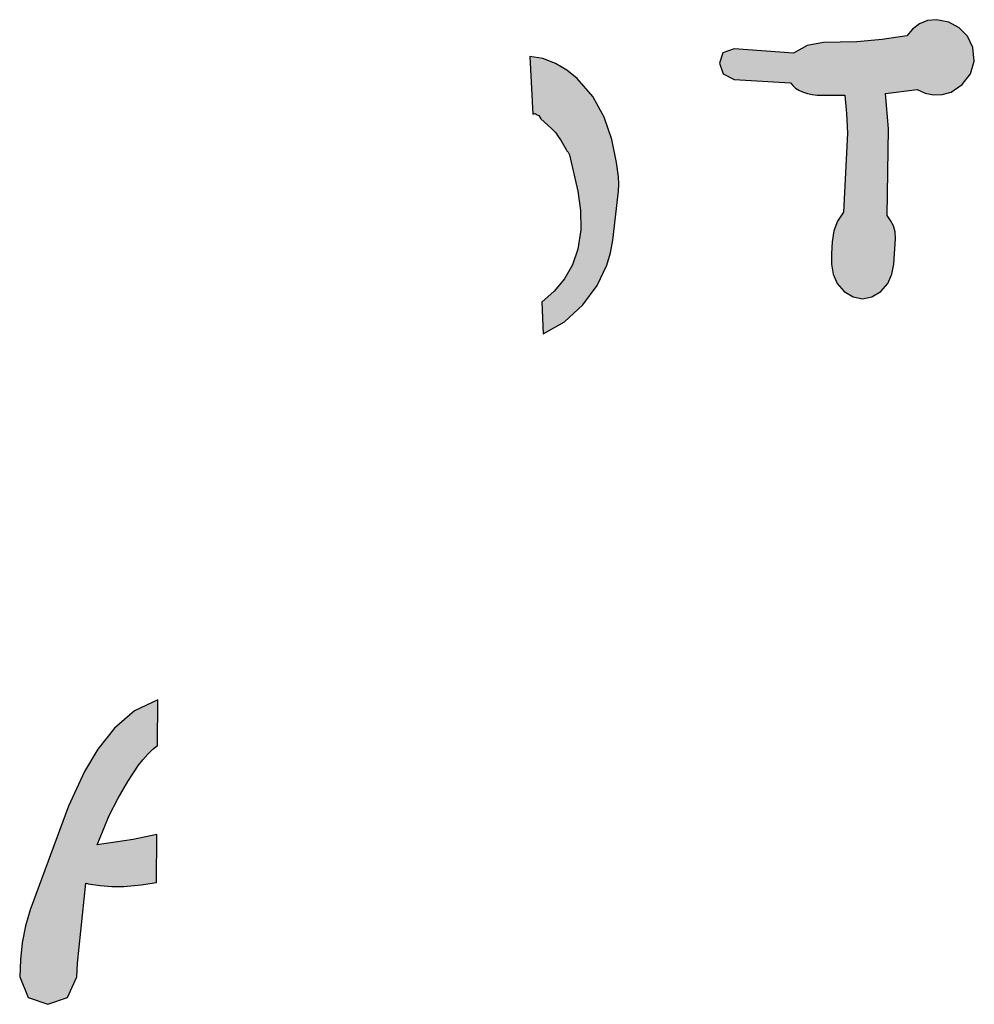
# Model space of a CAD drawing. Extents: x 1.9 to 28.2, y -198.3 to -105.4.
# Tile 19 of 19: x 22.4 to 28.2, y -112.9 to -107. Entities that reach past the tile are written whole.
import ezdxf

# ---------------------------------------------------------------- set-up
doc = ezdxf.new("R2010")
doc.units = 0
doc.layers.add('LAYER_3', color=7, linetype='CONTINUOUS')

# ---------------------------------------------------------------- blocks, each defined once
blk = doc.blocks.new('*U2')
at = {"layer": 'LAYER_3', "color": 112}
for points in [[(23.1361, -111.4599), (23.1259, -111.1439), (23.1361, -111.1391)], [(23.1661, -111.426), (23.1361, -111.1391), (23.1661, -111.1248)], [(23.1361, -111.4599), (23.1361, -111.1391), (23.1661, -111.426)], [(23.1971, -111.3954), (23.1661, -111.1248), (23.1971, -111.1101)], [(23.1661, -111.426), (23.1661, -111.1248), (23.1971, -111.3954)], [(23.2193, -111.3778), (23.1971, -111.1101), (23.2193, -111.0996)], [(23.1971, -111.3954), (23.1971, -111.1101), (23.2193, -111.3778)], [(23.2214, -111.3762), (23.2193, -111.0996), (23.2214, -111.0986)], [(23.2193, -111.3778), (23.2193, -111.0996), (23.2214, -111.3762)], [(23.2253, -111.373), (23.2214, -111.0986), (23.2253, -111.0967)], [(23.2214, -111.3762), (23.2214, -111.0986), (23.2253, -111.373)], [(23.2253, -111.373), (23.2253, -111.0967), (23.2274, -111.0958)], [(23.0452, -111.5918), (23.0207, -111.2188), (23.0452, -111.1977)], [(23.0785, -111.5414), (23.0452, -111.1977), (23.0785, -111.169)], [(23.0452, -111.5918), (23.0452, -111.1977), (23.0785, -111.5414)], [(23.0853, -111.5312), (23.0785, -111.169), (23.0853, -111.1631)], [(23.0785, -111.5414), (23.0785, -111.169), (23.0853, -111.5312)], [(23.1109, -111.4926), (23.0853, -111.1631), (23.1109, -111.151)], [(23.0853, -111.5312), (23.0853, -111.1631), (23.1109, -111.4926)], [(23.1259, -111.4731), (23.1109, -111.151), (23.1259, -111.1439)], [(23.1109, -111.4926), (23.1109, -111.151), (23.1259, -111.4731)], [(23.1259, -111.4731), (23.1259, -111.1439), (23.1361, -111.4599)], [(22.9857, -111.6943), (22.9635, -111.2681), (22.9857, -111.249)], [(23.0207, -111.6339), (22.9857, -111.249), (23.0207, -111.2188)], [(22.9857, -111.6943), (22.9857, -111.249), (23.0207, -111.6339)], [(23.0207, -111.6339), (23.0207, -111.2188), (23.0452, -111.5918)], [(22.9323, -111.8001), (22.8762, -111.378), (22.9323, -111.3074)], [(22.9483, -111.7682), (22.9323, -111.3074), (22.9483, -111.2871)], [(22.9323, -111.8001), (22.9323, -111.3074), (22.9483, -111.7682)], [(22.9635, -111.7383), (22.9483, -111.2871), (22.9635, -111.2681)], [(22.9483, -111.7682), (22.9483, -111.2871), (22.9635, -111.7383)], [(22.9635, -111.7383), (22.9635, -111.2681), (22.9857, -111.6943)], [(22.8762, -111.9344), (22.862, -111.3957), (22.8762, -111.378)], [(22.8762, -111.9344), (22.8762, -111.378), (22.9323, -111.8001)], [(22.8575, -112.2238), (22.803, -111.495), (22.8575, -111.4033)], [(22.862, -111.9683), (22.8575, -111.4033), (22.862, -111.3957)], [(22.8575, -111.9791), (22.8575, -111.4033), (22.862, -111.9683)], [(22.862, -111.9683), (22.862, -111.3957), (22.8762, -111.9344)], [(22.7991, -112.2141), (22.7922, -111.5131), (22.7991, -111.5015)], [(22.803, -112.2151), (22.7991, -111.5015), (22.803, -111.495)], [(22.7991, -112.2141), (22.7991, -111.5015), (22.803, -112.2151)], [(22.803, -112.2151), (22.803, -111.495), (22.8575, -112.2238)], [(22.7814, -112.2787), (22.7381, -111.6259), (22.7814, -111.5312)], [(22.7885, -112.2106), (22.7814, -111.5312), (22.7885, -111.5194)], [(22.7814, -112.2787), (22.7814, -111.5312), (22.7885, -112.2106)], [(22.7922, -112.2116), (22.7885, -111.5194), (22.7922, -111.5131)], [(22.7885, -112.2106), (22.7885, -111.5194), (22.7922, -112.2116)], [(22.7922, -112.2116), (22.7922, -111.5131), (22.7991, -112.2141)], [(22.7341, -112.7814), (22.6841, -111.7437), (22.7341, -111.6345)], [(22.7381, -112.6984), (22.7341, -111.6345), (22.7381, -111.6259)], [(22.7341, -112.7814), (22.7341, -111.6345), (22.7381, -112.6984)], [(22.7381, -112.6984), (22.7381, -111.6259), (22.7814, -112.2787)], [(22.6785, -112.9072), (22.5582, -112.0835), (22.6785, -111.7587)], [(22.6841, -112.8947), (22.6785, -111.7587), (22.6841, -111.7437)], [(22.6785, -112.9072), (22.6785, -111.7587), (22.6841, -112.8947)], [(22.6841, -112.8947), (22.6841, -111.7437), (22.7341, -112.7814)], [(23.1971, -112.2111), (23.1661, -111.9279), (23.1971, -111.9213)], [(23.2193, -112.2077), (23.1971, -111.9213), (23.2193, -111.9167)], [(23.1971, -112.2111), (23.1971, -111.9213), (23.2193, -112.2077)], [(23.2193, -112.2077), (23.2193, -111.9167), (23.2214, -111.9162)], [(22.862, -112.2245), (22.8575, -111.9791), (22.862, -111.9784)], [(22.8575, -112.2238), (22.8575, -111.9791), (22.862, -112.2245)], [(22.8762, -112.2267), (22.862, -111.9784), (22.8762, -111.9763)], [(22.862, -112.2245), (22.862, -111.9784), (22.8762, -112.2267)], [(22.9323, -112.2304), (22.8762, -111.9763), (22.9323, -111.968)], [(22.8762, -112.2267), (22.8762, -111.9763), (22.9323, -112.2304)], [(22.9483, -112.2315), (22.9323, -111.968), (22.9483, -111.9656)], [(22.9323, -112.2304), (22.9323, -111.968), (22.9483, -112.2315)], [(22.9635, -112.2314), (22.9483, -111.9656), (22.9635, -111.9634)], [(22.9483, -112.2315), (22.9483, -111.9656), (22.9635, -112.2314)], [(22.9857, -112.2312), (22.9635, -111.9634), (22.9857, -111.9601)], [(22.9635, -112.2314), (22.9635, -111.9634), (22.9857, -112.2312)], [(23.0207, -112.2309), (22.9857, -111.9601), (23.0207, -111.9549)], [(22.9857, -112.2312), (22.9857, -111.9601), (23.0207, -112.2309)], [(23.0452, -112.2288), (23.0207, -111.9549), (23.0452, -111.9512)], [(23.0207, -112.2309), (23.0207, -111.9549), (23.0452, -112.2288)], [(23.0785, -112.2261), (23.0452, -111.9512), (23.0785, -111.9463)], [(23.0452, -112.2288), (23.0452, -111.9512), (23.0785, -112.2261)], [(23.0853, -112.2256), (23.0785, -111.9463), (23.0853, -111.9449)], [(23.0785, -112.2261), (23.0785, -111.9463), (23.0853, -112.2256)], [(23.1109, -112.2235), (23.0853, -111.9449), (23.1109, -111.9395)], [(23.0853, -112.2256), (23.0853, -111.9449), (23.1109, -112.2235)], [(23.1259, -112.2222), (23.1109, -111.9395), (23.1259, -111.9363)], [(23.1109, -112.2235), (23.1109, -111.9395), (23.1259, -112.2222)], [(23.1361, -112.2206), (23.1259, -111.9363), (23.1361, -111.9342)], [(23.1259, -112.2222), (23.1259, -111.9363), (23.1361, -112.2206)], [(23.1661, -112.216), (23.1361, -111.9342), (23.1661, -111.9279)], [(23.1361, -112.2206), (23.1361, -111.9342), (23.1661, -112.216)], [(23.1661, -112.216), (23.1661, -111.9279), (23.1971, -112.2111)], [(22.5582, -112.9491), (22.4508, -112.3736), (22.5582, -112.0835)], [(22.5582, -112.9491), (22.5582, -112.0835), (22.6785, -112.9072)], [(22.4508, -112.9113), (22.439, -112.4138), (22.4508, -112.3736)], [(22.4508, -112.9113), (22.4508, -112.3736), (22.5582, -112.9491)], [(22.439, -112.9071), (22.4221, -112.4719), (22.439, -112.4138)], [(22.439, -112.9071), (22.439, -112.4138), (22.4508, -112.9113)], [(22.4221, -112.8662), (22.4028, -112.5747), (22.4221, -112.4719)], [(22.4221, -112.8662), (22.4221, -112.4719), (22.439, -112.9071)], [(22.4028, -112.8199), (22.3915, -112.6788), (22.4028, -112.5747)], [(22.4028, -112.8199), (22.4028, -112.5747), (22.4221, -112.8662)], [(22.3915, -112.7928), (22.3868, -112.7814), (22.3915, -112.6788)], [(22.3915, -112.7928), (22.3915, -112.6788), (22.4028, -112.8199)]]:
    blk.add_solid(points, dxfattribs=at)
blk = doc.blocks.new('*U5')
at = {"layer": 'LAYER_3', "color": 112}
for points in [[(27.8506, -107.3785), (27.8221, -107.0114), (27.8506, -106.9901)], [(27.8643, -107.3849), (27.8506, -106.9901), (27.8643, -106.9799)], [(27.8506, -107.3785), (27.8506, -106.9901), (27.8643, -107.3849)], [(27.8985, -107.4009), (27.8643, -106.9799), (27.8985, -106.9659)], [(27.8643, -107.3849), (27.8643, -106.9799), (27.8985, -107.4009)], [(27.9131, -107.404), (27.8985, -106.9659), (27.9131, -106.9599)], [(27.8985, -107.4009), (27.8985, -106.9659), (27.9131, -107.404)], [(27.9497, -107.4118), (27.9131, -106.9599), (27.9497, -106.9562)], [(27.9131, -107.404), (27.9131, -106.9599), (27.9497, -107.4118)], [(27.9679, -107.4113), (27.9497, -106.9562), (27.9679, -106.9544)], [(27.9497, -107.4118), (27.9497, -106.9562), (27.9679, -107.4113)], [(27.9679, -107.4113), (27.9679, -106.9544), (28.0028, -107.4102)], [(28.0028, -107.4102), (27.9679, -106.9544), (28.0028, -106.9611)], [(28.0028, -107.4102), (28.0028, -106.9611), (28.0425, -107.3989)], [(28.0425, -107.3989), (28.0028, -106.9611), (28.0425, -106.9687)], [(28.0425, -107.3989), (28.0425, -106.9687), (28.0565, -107.3948)], [(28.0565, -107.3948), (28.0425, -106.9687), (28.0565, -106.9762)], [(28.0565, -107.3948), (28.0565, -106.9762), (28.1062, -107.3621)], [(28.1062, -107.3621), (28.0565, -106.9762), (28.1062, -107.003)], [(28.1062, -107.3621), (28.1062, -107.003), (28.1248, -107.3498)], [(28.1248, -107.3498), (28.1062, -107.003), (28.1248, -107.0224)], [(27.7054, -107.397), (27.6964, -107.0661), (27.7054, -107.0647)], [(27.708, -107.3967), (27.7054, -107.0647), (27.708, -107.0643)], [(27.7054, -107.397), (27.7054, -107.0647), (27.708, -107.3967)], [(27.7159, -107.3957), (27.708, -107.0643), (27.7159, -107.063)], [(27.708, -107.3967), (27.708, -107.0643), (27.7159, -107.3957)], [(27.7189, -107.3953), (27.7159, -107.063), (27.7189, -107.0626)], [(27.7159, -107.3957), (27.7159, -107.063), (27.7189, -107.3953)], [(27.7871, -107.3866), (27.7189, -107.0626), (27.7871, -107.0517)], [(27.7189, -107.3953), (27.7189, -107.0626), (27.7871, -107.3866)], [(27.8221, -107.3821), (27.7871, -107.0517), (27.8221, -107.0114)], [(27.7871, -107.3866), (27.7871, -107.0517), (27.8221, -107.3821)], [(27.8221, -107.3821), (27.8221, -107.0114), (27.8506, -107.3785)], [(28.1248, -107.3498), (28.1248, -107.0224), (28.1562, -107.308)], [(28.1562, -107.308), (28.1248, -107.0224), (28.1562, -107.0552)], [(28.1562, -107.308), (28.1562, -107.0552), (28.1742, -107.2841)], [(28.1742, -107.2841), (28.1562, -107.0552), (28.1742, -107.0917)], [(27.1801, -107.4036), (27.1524, -107.1279), (27.1801, -107.1123)], [(27.182, -107.4043), (27.1801, -107.1123), (27.182, -107.1119)], [(27.1801, -107.4036), (27.1801, -107.1123), (27.182, -107.4043)], [(27.2118, -107.4105), (27.182, -107.1119), (27.2118, -107.1064)], [(27.182, -107.4043), (27.182, -107.1119), (27.2118, -107.4105)], [(27.242, -107.4139), (27.2118, -107.1064), (27.242, -107.1008)], [(27.2118, -107.4105), (27.2118, -107.1064), (27.242, -107.4139)], [(27.2798, -107.4141), (27.242, -107.1008), (27.2798, -107.0939)], [(27.242, -107.4139), (27.242, -107.1008), (27.2798, -107.4141)], [(27.3291, -107.4144), (27.2798, -107.0939), (27.3291, -107.0927)], [(27.2798, -107.4141), (27.2798, -107.0939), (27.3291, -107.4144)], [(27.3291, -107.4144), (27.3291, -107.0927), (27.3295, -107.4144)], [(27.3295, -107.4144), (27.3291, -107.0927), (27.3295, -107.0927)], [(27.3335, -107.4145), (27.3295, -107.0927), (27.3335, -107.0926)], [(27.3295, -107.4144), (27.3295, -107.0927), (27.3335, -107.4145)], [(27.3394, -107.4145), (27.3335, -107.0926), (27.3394, -107.0925)], [(27.3335, -107.4145), (27.3335, -107.0926), (27.3394, -107.4145)], [(27.3439, -107.4145), (27.3394, -107.0925), (27.3439, -107.0923)], [(27.3394, -107.4145), (27.3394, -107.0925), (27.3439, -107.4145)], [(27.3634, -107.4146), (27.3439, -107.0923), (27.3634, -107.0919)], [(27.3439, -107.4145), (27.3439, -107.0923), (27.3634, -107.4146)], [(27.3652, -107.4147), (27.3634, -107.0919), (27.3652, -107.0918)], [(27.3634, -107.4146), (27.3634, -107.0919), (27.3652, -107.4147)], [(27.4025, -107.4149), (27.3652, -107.0918), (27.4025, -107.0909)], [(27.3652, -107.4147), (27.3652, -107.0918), (27.4025, -107.4149)], [(27.4025, -107.4149), (27.4025, -107.0909), (27.4062, -107.4149)], [(27.4062, -107.4149), (27.4025, -107.0909), (27.4062, -107.0909)], [(27.4105, -107.4149), (27.4062, -107.0909), (27.4105, -107.0908)], [(27.4062, -107.4149), (27.4062, -107.0909), (27.4105, -107.4149)], [(27.4208, -107.5263), (27.4105, -107.0908), (27.4208, -107.0905)], [(27.4105, -107.4149), (27.4105, -107.0908), (27.4208, -107.5263)], [(27.4253, -107.645), (27.4208, -107.0905), (27.4253, -107.0904)], [(27.4208, -107.5263), (27.4208, -107.0905), (27.4253, -107.645)], [(27.4609, -108.6424), (27.4253, -107.0904), (27.4609, -107.0896)], [(27.4253, -108.6212), (27.4253, -107.0904), (27.4609, -108.6424)], [(27.4822, -108.6466), (27.4609, -107.0896), (27.4822, -107.089)], [(27.4609, -108.6424), (27.4609, -107.0896), (27.4822, -108.6466)], [(27.5171, -108.6533), (27.4822, -107.089), (27.5171, -107.086)], [(27.4822, -108.6466), (27.4822, -107.089), (27.5171, -108.6533)], [(27.5733, -108.6424), (27.5171, -107.086), (27.5733, -107.0811)], [(27.5171, -108.6533), (27.5171, -107.086), (27.5733, -108.6424)], [(27.6284, -108.6097), (27.5733, -107.0811), (27.6284, -107.0763)], [(27.5733, -108.6424), (27.5733, -107.0811), (27.6284, -108.6097)], [(27.6374, -108.5996), (27.6284, -107.0763), (27.6374, -107.0755)], [(27.6284, -108.6097), (27.6284, -107.0763), (27.6374, -108.5996)], [(27.657, -108.5776), (27.6374, -107.0755), (27.657, -107.0724)], [(27.6374, -108.5996), (27.6374, -107.0755), (27.657, -108.5776)], [(27.6672, -107.4019), (27.657, -107.0724), (27.6672, -107.0708)], [(27.657, -107.4032), (27.657, -107.0724), (27.6672, -107.4019)], [(27.6719, -107.4013), (27.6672, -107.0708), (27.6719, -107.07)], [(27.6672, -107.4019), (27.6672, -107.0708), (27.6719, -107.4013)], [(27.6756, -107.4009), (27.6719, -107.07), (27.6756, -107.0694)], [(27.6719, -107.4013), (27.6719, -107.07), (27.6756, -107.4009)], [(27.6887, -107.3992), (27.6756, -107.0694), (27.6887, -107.0673)], [(27.6756, -107.4009), (27.6756, -107.0694), (27.6887, -107.3992)], [(27.6964, -107.3982), (27.6887, -107.0673), (27.6964, -107.0661)], [(27.6887, -107.3992), (27.6887, -107.0673), (27.6964, -107.3982)], [(27.6964, -107.3982), (27.6964, -107.0661), (27.7054, -107.397)], [(28.1742, -107.2841), (28.1742, -107.0917), (28.1898, -107.2329)], [(28.1898, -107.2329), (28.1742, -107.0917), (28.1898, -107.1233)], [(28.1898, -107.2329), (28.1898, -107.1233), (28.198, -107.2059)], [(26.6682, -107.2832), (26.646, -107.2184), (26.6682, -107.1559)], [(26.6687, -107.2845), (26.6682, -107.1559), (26.6687, -107.1558)], [(26.6682, -107.2832), (26.6682, -107.1559), (26.6687, -107.2845)], [(26.7359, -107.3194), (26.6687, -107.1558), (26.7359, -107.1319)], [(26.6687, -107.2845), (26.6687, -107.1558), (26.7359, -107.3194)], [(26.7359, -107.3194), (26.7359, -107.1319), (27.0796, -107.3398)], [(27.0796, -107.3398), (26.7359, -107.1319), (27.0796, -107.1576)], [(27.0796, -107.3398), (27.0796, -107.1576), (27.0935, -107.3559)], [(27.0935, -107.3559), (27.0796, -107.1576), (27.0935, -107.1586)], [(27.0935, -107.3559), (27.0935, -107.1586), (27.0973, -107.3593)], [(27.0973, -107.3593), (27.0935, -107.1586), (27.0973, -107.1589)], [(27.1098, -107.3704), (27.0973, -107.1589), (27.1098, -107.1519)], [(27.0973, -107.3593), (27.0973, -107.1589), (27.1098, -107.3704)], [(27.1292, -107.3832), (27.1098, -107.1519), (27.1292, -107.141)], [(27.1098, -107.3704), (27.1098, -107.1519), (27.1292, -107.3832)], [(27.1524, -107.3944), (27.1292, -107.141), (27.1524, -107.1279)], [(27.1292, -107.3832), (27.1292, -107.141), (27.1524, -107.3944)], [(27.1524, -107.3944), (27.1524, -107.1279), (27.1801, -107.4036)], [(27.657, -108.5776), (27.657, -107.4032), (27.6672, -108.5662)], [(27.6672, -108.5662), (27.657, -107.4032), (27.6672, -107.5214)], [(27.6672, -108.146), (27.6672, -107.5214), (27.6719, -107.8493)], [(27.6719, -107.8493), (27.6672, -107.5214), (27.6719, -107.5763)], [(27.6719, -107.8493), (27.6719, -107.5763), (27.6756, -107.6189)], [(27.4253, -108.6212), (27.4208, -107.7411), (27.4253, -107.645)], [(27.4208, -108.6184), (27.4105, -107.9578), (27.4208, -107.7411)], [(27.4208, -108.6184), (27.4208, -107.7411), (27.4253, -108.6212)], [(27.4105, -108.6123), (27.4062, -108.0488), (27.4105, -107.9578)], [(27.4105, -108.6123), (27.4105, -107.9578), (27.4208, -108.6184)], [(27.4062, -108.6097), (27.4025, -108.1271), (27.4062, -108.0488)], [(27.4062, -108.6097), (27.4062, -108.0488), (27.4105, -108.6123)], [(27.4025, -108.6055), (27.3652, -108.1801), (27.4025, -108.1271)], [(27.4025, -108.6055), (27.4025, -108.1271), (27.4062, -108.6097)], [(27.3634, -108.561), (27.3439, -108.2402), (27.3634, -108.1853)], [(27.3652, -108.5631), (27.3634, -108.1853), (27.3652, -108.1801)], [(27.3634, -108.561), (27.3634, -108.1853), (27.3652, -108.5631)], [(27.3652, -108.5631), (27.3652, -108.1801), (27.4025, -108.6055)], [(27.6672, -108.5662), (27.6672, -108.146), (27.6719, -108.5609)], [(27.6719, -108.5609), (27.6672, -108.146), (27.6719, -108.1526)], [(27.6719, -108.5609), (27.6719, -108.1526), (27.6756, -108.5525)], [(27.6756, -108.5525), (27.6719, -108.1526), (27.6756, -108.1577)], [(27.6756, -108.5525), (27.6756, -108.1577), (27.6887, -108.5222)], [(27.6887, -108.5222), (27.6756, -108.1577), (27.6887, -108.1761)], [(27.6887, -108.5222), (27.6887, -108.1761), (27.6964, -108.5045)], [(27.6964, -108.5045), (27.6887, -108.1761), (27.6964, -108.1912)], [(27.6964, -108.5045), (27.6964, -108.1912), (27.7054, -108.4567)], [(27.7054, -108.4567), (27.6964, -108.1912), (27.7054, -108.2089)], [(27.3439, -108.515), (27.3394, -108.2691), (27.3439, -108.2402)], [(27.3439, -108.515), (27.3439, -108.2402), (27.3634, -108.561)], [(27.7054, -108.4567), (27.7054, -108.2089), (27.708, -108.4429)], [(27.708, -108.4429), (27.7054, -108.2089), (27.708, -108.218)], [(27.708, -108.4429), (27.708, -108.218), (27.7159, -108.3298)], [(27.7159, -108.3298), (27.708, -108.218), (27.7159, -108.2456)], [(27.7159, -108.3298), (27.7159, -108.2456), (27.7189, -108.2872)], [(27.3335, -108.4676), (27.3295, -108.3712), (27.3335, -108.3065)], [(27.3394, -108.5044), (27.3335, -108.3065), (27.3394, -108.2691)], [(27.3335, -108.4676), (27.3335, -108.3065), (27.3394, -108.5044)], [(27.3394, -108.5044), (27.3394, -108.2691), (27.3439, -108.515)], [(27.3295, -108.4426), (27.3291, -108.3782), (27.3295, -108.3712)], [(27.3295, -108.4426), (27.3295, -108.3712), (27.3335, -108.4676)]]:
    blk.add_solid(points, dxfattribs=at)
blk = doc.blocks.new('*U6')
at = {"layer": 'LAYER_3', "color": 112}
for points in [[(25.5097, -107.5295), (25.4927, -107.1776), (25.5097, -107.1806)], [(25.5097, -107.5295), (25.5097, -107.1806), (25.5244, -107.5265)], [(25.5244, -107.5265), (25.5097, -107.1806), (25.5244, -107.1831)], [(25.5244, -107.5265), (25.5244, -107.1831), (25.5378, -107.5328)], [(25.5378, -107.5328), (25.5244, -107.1831), (25.5378, -107.1855)], [(25.5378, -107.5328), (25.5378, -107.1855), (25.5477, -107.5385)], [(25.5477, -107.5385), (25.5378, -107.1855), (25.5477, -107.1872)], [(25.5477, -107.5385), (25.5477, -107.1872), (25.5541, -107.547)], [(25.5541, -107.547), (25.5477, -107.1872), (25.5541, -107.1883)], [(25.5541, -107.547), (25.5541, -107.1883), (25.5583, -107.5575)], [(25.5583, -107.5575), (25.5541, -107.1883), (25.5583, -107.189)], [(25.5583, -107.5575), (25.5583, -107.189), (25.5591, -107.5579)], [(25.5591, -107.5579), (25.5583, -107.189), (25.5591, -107.1892)], [(25.5591, -107.5579), (25.5591, -107.1892), (25.5595, -107.5581)], [(25.5595, -107.5581), (25.5591, -107.1892), (25.5595, -107.1892)], [(25.5595, -107.5581), (25.5595, -107.1892), (25.5596, -107.558)], [(25.5596, -107.558), (25.5595, -107.1892), (25.5596, -107.1893)], [(25.5596, -107.558), (25.5596, -107.1893), (25.5599, -107.5581)], [(25.5599, -107.5581), (25.5596, -107.1893), (25.5599, -107.1893)], [(25.5599, -107.5581), (25.5599, -107.1893), (25.5651, -107.5628)], [(25.5651, -107.5628), (25.5599, -107.1893), (25.5651, -107.1902)], [(25.5651, -107.5628), (25.5651, -107.1902), (25.5724, -107.5695)], [(25.5724, -107.5695), (25.5651, -107.1902), (25.5724, -107.1915)], [(25.5724, -107.5695), (25.5724, -107.1915), (25.5744, -107.5714)], [(25.5744, -107.5714), (25.5724, -107.1915), (25.5744, -107.1923)], [(25.5744, -107.5714), (25.5744, -107.1923), (25.6233, -107.616)], [(25.6233, -107.616), (25.5744, -107.1923), (25.6233, -107.2111)], [(25.6233, -107.616), (25.6233, -107.2111), (25.6396, -107.6335)], [(25.6396, -107.6335), (25.6233, -107.2111), (25.6396, -107.2174)], [(25.6396, -107.6335), (25.6396, -107.2174), (25.6458, -107.6401)], [(25.6458, -107.6401), (25.6396, -107.2174), (25.6458, -107.2197)], [(25.6458, -107.6401), (25.6458, -107.2197), (25.6478, -107.6426)], [(25.6478, -107.6426), (25.6458, -107.2197), (25.6478, -107.2205)], [(25.6478, -107.6426), (25.6478, -107.2205), (25.6557, -107.6522)], [(25.6557, -107.6522), (25.6478, -107.2205), (25.6557, -107.2252)], [(25.6557, -107.6522), (25.6557, -107.2252), (25.656, -107.6527)], [(25.656, -107.6527), (25.6557, -107.2252), (25.656, -107.2254)], [(25.656, -107.6527), (25.656, -107.2254), (25.6562, -107.653)], [(25.6562, -107.653), (25.656, -107.2254), (25.6562, -107.2255)], [(25.6562, -107.653), (25.6562, -107.2255), (25.6564, -107.6534)], [(25.6564, -107.6534), (25.6562, -107.2255), (25.6564, -107.2256)], [(25.6564, -107.6534), (25.6564, -107.2256), (25.6829, -107.6929)], [(25.6829, -107.6929), (25.6564, -107.2256), (25.6829, -107.2413)], [(25.6829, -107.6929), (25.6829, -107.2413), (25.7027, -107.7272)], [(25.7027, -107.7272), (25.6829, -107.2413), (25.7027, -107.2529)], [(25.7027, -107.7272), (25.7027, -107.2529), (25.7027, -107.7273)], [(25.7027, -107.7273), (25.7027, -107.2529), (25.7027, -107.253)], [(25.7027, -107.7273), (25.7027, -107.253), (25.7129, -107.7449)], [(25.7129, -107.7449), (25.7027, -107.253), (25.7129, -107.259)], [(25.7129, -107.7449), (25.7129, -107.259), (25.7177, -107.752)], [(25.7177, -107.752), (25.7129, -107.259), (25.7177, -107.2618)], [(25.7177, -107.752), (25.7177, -107.2618), (25.7183, -107.753)], [(25.7183, -107.753), (25.7177, -107.2618), (25.7183, -107.2624)], [(25.7183, -107.753), (25.7183, -107.2624), (25.7254, -107.7619)], [(25.7254, -107.7619), (25.7183, -107.2624), (25.7254, -107.268)], [(25.7254, -107.7619), (25.7254, -107.268), (25.7328, -107.7766)], [(25.7328, -107.7766), (25.7254, -107.268), (25.7328, -107.274)], [(25.7328, -107.7766), (25.7328, -107.274), (25.7376, -107.7952)], [(25.7376, -107.7952), (25.7328, -107.274), (25.7376, -107.2777)], [(25.7376, -107.7952), (25.7376, -107.2777), (25.752, -107.8592)], [(25.752, -107.8592), (25.7376, -107.2777), (25.752, -107.2893)], [(25.752, -107.8592), (25.752, -107.2893), (25.7808, -107.987)], [(25.7808, -107.987), (25.752, -107.2893), (25.7808, -107.3124)], [(25.7808, -107.987), (25.7808, -107.3124), (25.7835, -107.9992)], [(25.7835, -107.9992), (25.7808, -107.3124), (25.7835, -107.3155)], [(25.7835, -107.9992), (25.7835, -107.3155), (25.7853, -108.0117)], [(25.7853, -108.0117), (25.7835, -107.3155), (25.7853, -107.3176)], [(25.7853, -108.0117), (25.7853, -107.3176), (25.8006, -108.1158)], [(25.8006, -108.1158), (25.7853, -107.3176), (25.8006, -107.3353)], [(25.8006, -108.1158), (25.8006, -107.3353), (25.8033, -108.2329)], [(25.8033, -108.2329), (25.8006, -107.3353), (25.8033, -107.3384)], [(25.8033, -108.7014), (25.8033, -107.3384), (25.8143, -108.6913)], [(25.8143, -108.6913), (25.8033, -107.3384), (25.8143, -107.3511)], [(25.8143, -108.6913), (25.8143, -107.3511), (25.8754, -108.6091)], [(25.8754, -108.6091), (25.8143, -107.3511), (25.8754, -107.4217)], [(25.8754, -108.6091), (25.8754, -107.4217), (25.9027, -108.5724)], [(25.9027, -108.5724), (25.8754, -107.4217), (25.9027, -107.4714)], [(25.9027, -108.5724), (25.9027, -107.4714), (25.9445, -108.4847)], [(25.9445, -108.4847), (25.9027, -107.4714), (25.9445, -107.5473)], [(25.9445, -108.4847), (25.9445, -107.5473), (25.9617, -108.4485)], [(25.9617, -108.4485), (25.9445, -107.5473), (25.9617, -107.5974)], [(25.9617, -108.4485), (25.9617, -107.5974), (25.9829, -108.3737)], [(25.9829, -108.3737), (25.9617, -107.5974), (25.9829, -107.6589)], [(25.9829, -108.3737), (25.9829, -107.6589), (25.9914, -108.3293)], [(25.9914, -108.3293), (25.9829, -107.6589), (25.9914, -107.6835)], [(25.9914, -108.3293), (25.9914, -107.6835), (25.9974, -108.2975)], [(25.9974, -108.2975), (25.9914, -107.6835), (25.9974, -107.7139)], [(25.9974, -108.2975), (25.9974, -107.7139), (26.0195, -108.1077)], [(26.0195, -108.1077), (25.9974, -107.7139), (26.0195, -107.8246)], [(26.0195, -108.1077), (26.0195, -107.8246), (26.0311, -108.0085)], [(26.0311, -108.0085), (26.0195, -107.8246), (26.0311, -107.9115)], [(26.0311, -108.0085), (26.0311, -107.9115), (26.0322, -107.9987)], [(26.0322, -107.9987), (26.0311, -107.9115), (26.0322, -107.9296)], [(26.0322, -107.9987), (26.0322, -107.9296), (26.0339, -107.9552)], [(25.8006, -108.7039), (25.7853, -108.3524), (25.8006, -108.2512)], [(25.8033, -108.7014), (25.8006, -108.2512), (25.8033, -108.2329)], [(25.8006, -108.7039), (25.8006, -108.2512), (25.8033, -108.7014)], [(25.7808, -108.722), (25.752, -108.4462), (25.7808, -108.3652)], [(25.7835, -108.7195), (25.7808, -108.3652), (25.7835, -108.3575)], [(25.7808, -108.722), (25.7808, -108.3652), (25.7835, -108.7195)], [(25.7853, -108.7179), (25.7835, -108.3575), (25.7853, -108.3524)], [(25.7835, -108.7195), (25.7835, -108.3575), (25.7853, -108.7179)], [(25.7853, -108.7179), (25.7853, -108.3524), (25.8006, -108.7039)], [(25.7183, -108.7793), (25.7177, -108.5057), (25.7183, -108.5045)], [(25.7254, -108.7728), (25.7183, -108.5045), (25.7254, -108.4923)], [(25.7183, -108.7793), (25.7183, -108.5045), (25.7254, -108.7728)], [(25.7328, -108.766), (25.7254, -108.4923), (25.7328, -108.4794)], [(25.7254, -108.7728), (25.7254, -108.4923), (25.7328, -108.766)], [(25.7376, -108.7617), (25.7328, -108.4794), (25.7376, -108.4712)], [(25.7328, -108.766), (25.7328, -108.4794), (25.7376, -108.7617)], [(25.752, -108.7485), (25.7376, -108.4712), (25.752, -108.4462)], [(25.7376, -108.7617), (25.7376, -108.4712), (25.752, -108.7485)], [(25.752, -108.7485), (25.752, -108.4462), (25.7808, -108.722)], [(25.6829, -108.8051), (25.6564, -108.5878), (25.6829, -108.5557)], [(25.7027, -108.7937), (25.6829, -108.5557), (25.7027, -108.5317)], [(25.6829, -108.8051), (25.6829, -108.5557), (25.7027, -108.7937)], [(25.7129, -108.7843), (25.7027, -108.5316), (25.7129, -108.514)], [(25.7027, -108.7936), (25.7027, -108.5317), (25.7027, -108.5316)], [(25.7027, -108.7936), (25.7027, -108.5316), (25.7129, -108.7843)], [(25.7027, -108.7937), (25.7027, -108.5317), (25.7027, -108.7936)], [(25.7177, -108.7799), (25.7129, -108.514), (25.7177, -108.5057)], [(25.7129, -108.7843), (25.7129, -108.514), (25.7177, -108.7799)], [(25.7177, -108.7799), (25.7177, -108.5057), (25.7183, -108.7793)], [(25.6233, -108.8396), (25.5744, -108.6665), (25.6233, -108.6228)], [(25.6396, -108.8302), (25.6233, -108.6228), (25.6396, -108.6082)], [(25.6233, -108.8396), (25.6233, -108.6228), (25.6396, -108.8302)], [(25.6458, -108.8266), (25.6396, -108.6082), (25.6458, -108.6007)], [(25.6396, -108.8302), (25.6396, -108.6082), (25.6458, -108.8266)], [(25.6478, -108.8254), (25.6458, -108.6007), (25.6478, -108.5983)], [(25.6458, -108.8266), (25.6458, -108.6007), (25.6478, -108.8254)], [(25.6557, -108.8208), (25.6478, -108.5983), (25.6557, -108.5886)], [(25.6478, -108.8254), (25.6478, -108.5983), (25.6557, -108.8208)], [(25.656, -108.8207), (25.6557, -108.5886), (25.656, -108.5883)], [(25.6557, -108.8208), (25.6557, -108.5886), (25.656, -108.8207)], [(25.6562, -108.8206), (25.656, -108.5883), (25.6562, -108.5881)], [(25.656, -108.8207), (25.656, -108.5883), (25.6562, -108.8206)], [(25.6564, -108.8204), (25.6562, -108.5881), (25.6564, -108.5878)], [(25.6562, -108.8206), (25.6562, -108.5881), (25.6564, -108.8204)], [(25.6564, -108.8204), (25.6564, -108.5878), (25.6829, -108.8051)], [(25.5724, -108.8257), (25.5651, -108.6749), (25.5724, -108.6684)], [(25.5744, -108.8679), (25.5724, -108.6684), (25.5744, -108.6665)], [(25.5724, -108.8257), (25.5724, -108.6684), (25.5744, -108.8679)], [(25.5744, -108.8679), (25.5744, -108.6665), (25.6233, -108.8396)]]:
    blk.add_solid(points, dxfattribs=at)
blk = doc.blocks.new('BLOCK_2')
at = {"layer": 'LAYER_3'}
for points in [[(28.1898, -107.1233), (28.1562, -107.0552), (28.1062, -107.003), (28.0425, -106.9687), (27.9679, -106.9544), (27.9131, -106.9599), (27.8643, -106.9799), (27.8221, -107.0114), (27.7871, -107.0517), (27.6374, -107.0755), (27.4822, -107.089), (27.2798, -107.0939), (27.1801, -107.1123), (27.0973, -107.1589), (26.7359, -107.1319), (26.6682, -107.1559), (26.646, -107.2184), (26.6687, -107.2845), (26.7359, -107.3194), (27.0796, -107.3398), (27.0935, -107.3559), (27.1098, -107.3704), (27.1292, -107.3832), (27.1524, -107.3944), (27.182, -107.4043), (27.2118, -107.4105), (27.242, -107.4139), (27.4105, -107.4149), (27.4208, -107.5263), (27.4253, -107.645), (27.4025, -108.1271), (27.3652, -108.1801), (27.3439, -108.2402), (27.3335, -108.3065), (27.3291, -108.3782), (27.3295, -108.4426), (27.3394, -108.5044), (27.3634, -108.561), (27.4062, -108.6097), (27.4609, -108.6424), (27.5171, -108.6533), (27.5733, -108.6424), (27.6284, -108.6097), (27.6719, -108.5609), (27.6964, -108.5045), (27.708, -108.4429), (27.7189, -108.2872), (27.7159, -108.2456), (27.7054, -108.2089), (27.6887, -108.1761), (27.6672, -108.146), (27.6756, -107.6189), (27.657, -107.4032), (27.8506, -107.3785), (27.8985, -107.4009), (27.9497, -107.4118), (28.0028, -107.4102), (28.0565, -107.3948), (28.1248, -107.3498), (28.1742, -107.2841), (28.198, -107.2059), (28.1898, -107.1233)], [(26.0195, -107.8246), (25.9914, -107.6835), (25.9445, -107.5473), (25.8754, -107.4217), (25.7808, -107.3124), (25.7177, -107.2618), (25.6478, -107.2205), (25.5724, -107.1915), (25.4927, -107.1776), (25.5097, -107.5295), (25.5244, -107.5265), (25.5378, -107.5328), (25.5477, -107.5385), (25.5541, -107.547), (25.5583, -107.5575), (25.5591, -107.5579), (25.5595, -107.5581), (25.5596, -107.558), (25.5599, -107.5581), (25.6233, -107.616), (25.6458, -107.6401), (25.6557, -107.6522), (25.656, -107.6527), (25.6562, -107.653), (25.6564, -107.6534), (25.6829, -107.6929), (25.7129, -107.7449), (25.7183, -107.753), (25.7254, -107.7619), (25.7328, -107.7766), (25.7376, -107.7952), (25.7835, -107.9992), (25.8006, -108.1158), (25.8033, -108.2329), (25.7853, -108.3524), (25.752, -108.4462), (25.7027, -108.5317), (25.6396, -108.6082), (25.5651, -108.6749), (25.5744, -108.8679), (25.7027, -108.7936), (25.8143, -108.6913), (25.9027, -108.5724), (25.9617, -108.4485), (25.9829, -108.3737), (25.9974, -108.2975), (26.0322, -107.9987), (26.0339, -107.9552), (26.0311, -107.9115), (26.0195, -107.8246)], [(22.5582, -112.9491), (22.6785, -112.9072), (22.7341, -112.7814), (22.7381, -112.6984), (22.7885, -112.2106), (22.7922, -112.2116), (22.7991, -112.2141), (22.803, -112.2151), (22.8762, -112.2267), (22.9483, -112.2315), (23.0207, -112.2309), (23.1259, -112.2222), (23.2193, -112.2077), (23.2214, -111.9162), (23.0785, -111.9463), (22.8575, -111.9791), (22.9323, -111.8001), (22.9857, -111.6943), (23.0452, -111.5918), (23.1109, -111.4926), (23.1361, -111.4599), (23.1661, -111.426), (23.1971, -111.3954), (23.2253, -111.373), (23.2274, -111.0958), (23.0853, -111.1631), (22.9635, -111.2681), (22.862, -111.3957), (22.7814, -111.5312), (22.6841, -111.7437), (22.4508, -112.3736), (22.4221, -112.4719), (22.4028, -112.5747), (22.3915, -112.6788), (22.3868, -112.7814), (22.439, -112.9071), (22.5582, -112.9491)]]:
    blk.add_lwpolyline(points, dxfattribs=at)
at = {"layer": 'LAYER_3', "color": 112}
for name in ['*U5', '*U6', '*U2']:
    blk.add_blockref(name, (0, 0), dxfattribs=at)

msp = doc.modelspace()

# ---------------------------------------------------------------- block references
at = {"layer": 'LAYER_3'}
msp.add_blockref('BLOCK_2', (0, 0), dxfattribs=at)

doc.saveas('drawing.dxf')
